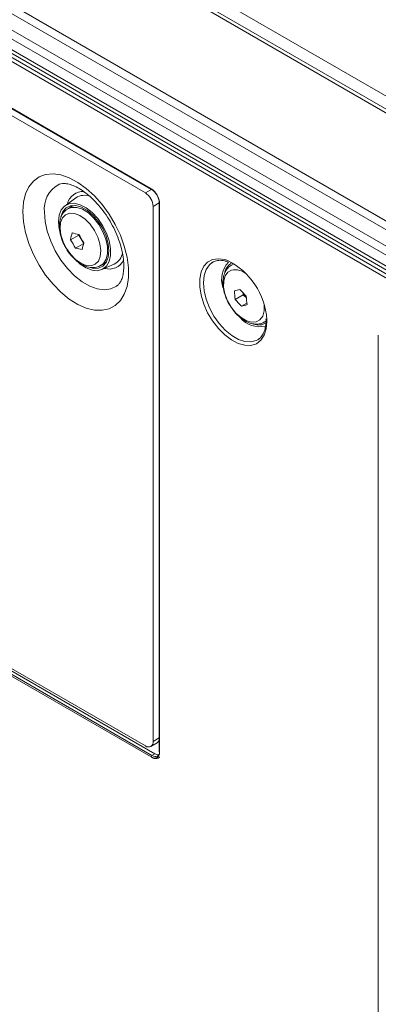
# Model space of a CAD drawing. Header units: millimetres. Extents: x 0 to 1118, y 0 to 864.
# Tile 178 of 256: x 517 to 534, y 119 to 164. Entities that reach past the tile are written whole.
import ezdxf

# ---------------------------------------------------------------- set-up
doc = ezdxf.new("R2010")
doc.units = ezdxf.units.MM

msp = doc.modelspace()

# ---------------------------------------------------------------- linework, layer by layer
at = {"color": 9, "linetype": 'Continuous', "lineweight": 0}
for p, q in [((461.1275, 202.8604), (605.2489, 119.6609)), ((604.4646, 119.3483), (460.091, 202.6934)), ((600.1916, 116.8816), (455.8181, 200.2267)), ((599.9416, 116.6177), (455.5681, 199.9628)), ((599.6184, 116.0579), (455.2449, 199.4029)), ((599.5148, 115.7094), (455.1413, 199.0545)), ((600.1515, 114.2981), (454.6814, 198.2762)), ((454.7683, 198.4284), (600.2383, 114.4503)), ((599.5148, 115.2151), (455.1413, 198.5601)), ((459.7469, 193.2367), (523.3147, 156.5398)), ((523.3147, 130.5977), (459.7469, 167.2946)), ((459.7816, 167.3554), (523.3494, 130.6585)), ((523.0501, 156.3462), (523.3329, 156.5095)), ((523.6865, 155.8971), (523.4036, 155.7338)), ((523.7035, 155.8663), (523.7035, 130.8222)), ((528.5718, 150.5134), (528.4851, 150.4502)), ((533.6926, 98.9039), (533.6926, 149.8547)), ((523.6889, 137.12), (523.6865, 137.1186)), ((523.6889, 132.163), (523.6865, 132.1644)), ((523.4036, 131.3009), (523.6865, 131.4642)), ((523.3494, 130.6585), (523.486, 130.743))]:
    msp.add_line(p, q, dxfattribs=at)
at = {"color": 7, "linetype": 'Continuous', "lineweight": 15}
for p, q in [((604.7146, 119.3731), (460.341, 202.7182)), ((455.2449, 198.3312), (599.6184, 114.9861)), ((459.7572, 193.2138), (523.325, 156.5169)), ((460.2943, 192.9009), (523.3329, 156.5095)), ((460.0115, 192.7376), (523.0501, 156.3462)), ((523.486, 130.743), (459.9231, 167.4371)), ((523.0501, 131.0967), (460.0115, 167.4881)), ((519.88, 156.1245), (519.3827, 155.7654)), ((519.6662, 155.7159), (519.5164, 155.6294)), ((523.4036, 155.7338), (523.4036, 131.3009)), ((523.6865, 155.8971), (523.6865, 137.9332)), ((523.6889, 155.8867), (523.6889, 130.8426)), ((519.6361, 154.2124), (520.0068, 154.4264)), ((520.0132, 154.4537), (520.0068, 154.4264)), ((520.0068, 154.4264), (520.2353, 154.0447)), ((519.8659, 153.8286), (520.2343, 154.0413)), ((521.0163, 153.0313), (521.166, 153.1177)), ((521.0672, 152.8475), (521.6268, 153.0986)), ((521.2188, 153.108), (521.138, 153.1016)), ((526.1386, 153.192), (526.108, 153.1742)), ((527.099, 153.1141), (526.9852, 153.0484)), ((527.1553, 151.4869), (527.526, 151.7009)), ((527.5182, 151.7793), (527.526, 151.7009)), ((527.526, 151.7009), (527.666, 151.5512)), ((527.4464, 151.1757), (527.6898, 151.3162)), ((528.4851, 150.4502), (528.5613, 150.4942)), ((528.5581, 150.6017), (528.5627, 150.5253)), ((528.1862, 149.6452), (528.2462, 149.6861)), ((523.6865, 137.9332), (523.6865, 131.4642)), ((523.6889, 137.1862), (523.6865, 137.1876)), ((523.6865, 136.7103), (523.6889, 136.7117)), ((523.6889, 136.6201), (523.6865, 136.6338)), ((523.6865, 136.6252), (523.6879, 136.6243)), ((523.6879, 136.6243), (523.6865, 136.6137)), ((523.6889, 136.6186), (523.6879, 136.6243)), ((523.6865, 132.6744), (523.6889, 132.673)), ((523.6865, 132.4845), (523.6889, 132.4831)), ((523.6889, 132.1792), (523.6865, 132.1806)), ((523.3, 131.072), (523.5829, 131.2353))]:
    msp.add_line(p, q, dxfattribs=at)
at = {"color": 9, "linetype": 'Continuous', "lineweight": 0, "flags": 128}
for points in [[(517.4524, 155.495), (517.4837, 155.0294), (517.5768, 154.5398), (517.7291, 154.0389), (517.9369, 153.5395), (518.1947, 153.0547), (518.4958, 152.5969), (518.8325, 152.1781), (519.196, 151.809), (519.5769, 151.4994), (519.9654, 151.257), (520.3513, 151.0884), (520.7247, 150.9977), (521.0759, 150.9874), (521.3959, 151.0577), (521.6762, 151.2068), (521.9098, 151.4309), (522.0904, 151.7241), (522.2135, 152.0789), (522.2759, 152.486), (522.2759, 152.9349), (522.2135, 153.414), (522.0904, 153.9109), (521.9098, 154.4127), (521.6762, 154.9064), (521.3959, 155.3792), (521.0759, 155.819), (520.7247, 156.2142), (520.3513, 156.5546), (519.9654, 156.8315), (519.5769, 157.0377), (519.196, 157.1678), (518.8325, 157.2184), (518.4958, 157.1883), (518.1947, 157.0783), (517.9369, 156.8911), (517.7291, 156.6316), (517.5768, 156.3065), (517.4837, 155.9244), (517.4524, 155.495)], [(519.502, 155.6208), (519.6828, 155.69), (519.9214, 155.6877), (520.1817, 155.6002), (520.4473, 155.4328), (520.7015, 155.1962), (520.9284, 154.9051), (521.1137, 154.578), (521.2457, 154.2353), (521.3162, 153.8986), (521.3208, 153.589), (521.2591, 153.3259), (521.135, 153.126), (521.0244, 153.0361)], [(521.7688, 152.115), (521.7354, 152.0908), (521.4772, 151.9681), (521.1803, 151.9272), (520.8545, 151.9695), (520.5112, 152.0936), (520.1619, 152.2952), (519.8185, 152.5676), (519.4928, 152.9013), (519.1959, 153.2851), (518.9377, 153.7058), (518.7272, 154.1492), (518.5715, 154.6002), (518.4759, 155.0433), (518.4437, 155.4636)], [(519.1769, 154.9978), (519.1518, 154.7328), (519.1902, 154.4332), (519.2894, 154.1194), (519.4428, 153.8128), (519.6398, 153.5343), (519.8671, 153.3028), (520.1091, 153.1341), (520.3493, 153.0398), (520.5714, 153.0262), (520.7602, 153.0943), (520.903, 153.2394), (520.9898, 153.4517), (521.0149, 153.7166), (520.9765, 154.0162), (520.8773, 154.33), (520.7239, 154.6366), (520.5269, 154.9151), (520.2996, 155.1466), (520.0577, 155.3153), (519.8174, 155.4096), (519.5953, 155.4232), (519.4065, 155.3551), (519.2637, 155.21), (519.1769, 154.9978)], [(528.5976, 150.5603), (528.5993, 150.4742), (528.5679, 150.1353), (528.4748, 149.8465), (528.3239, 149.6197), (528.1214, 149.4642), (527.8756, 149.3864), (527.5965, 149.3894), (527.2956, 149.4731), (526.9851, 149.6342), (526.6778, 149.866), (526.3863, 150.1589), (526.1224, 150.5011), (525.8971, 150.8785), (525.7195, 151.2757), (525.5969, 151.6764), (525.5344, 152.0641), (525.5344, 152.4231), (525.5969, 152.7386), (525.7195, 152.9977), (525.8971, 153.1899), (526.1224, 153.3071), (526.3863, 153.3447), (526.6778, 153.3011), (526.7748, 153.2703)], [(526.108, 153.1742), (525.9782, 153.0705), (525.8269, 152.8551), (525.7333, 152.5767), (525.7017, 152.2473), (525.7333, 151.8814), (525.8269, 151.4949), (525.9782, 151.1048), (526.1808, 150.728), (526.4257, 150.3812), (526.7023, 150.0793), (526.9984, 149.8357), (527.3011, 149.661), (527.5972, 149.5627), (527.8738, 149.5452), (528.1187, 149.6093), (528.1862, 149.6452)], [(526.992, 152.8271), (526.8183, 152.7306), (526.6947, 152.56), (526.6294, 152.3271), (526.6271, 152.0475), (526.6878, 151.7404), (526.8074, 151.4267), (526.9778, 151.1278), (527.1873, 150.8641), (527.4217, 150.6535), (527.6649, 150.5103), (527.9005, 150.4444), (528.1123, 150.4602), (528.286, 150.5567), (528.4097, 150.7273), (528.4749, 150.9603), (528.4775, 151.2368)]]:
    msp.add_lwpolyline(points, dxfattribs=at)
at = {"color": 7, "linetype": 'Continuous', "lineweight": 15, "flags": 128}
for points in [[(519.114, 155.325), (519.2092, 155.5705), (519.3618, 155.7495), (519.5636, 155.8522), (519.8037, 155.8731), (520.0692, 155.8111), (520.3458, 155.6695), (520.6186, 155.456), (520.8729, 155.1821), (521.0948, 154.8625), (521.2726, 154.5145), (521.3966, 154.1568), (521.4601, 153.8087), (521.4596, 153.4891), (521.3953, 153.215), (521.2706, 153.0013), (521.0922, 152.8595), (520.8697, 152.7973), (520.6152, 152.818), (520.3423, 152.9204), (520.0657, 153.0992), (519.838, 153.3049)], [(520.4789, 152.953), (520.6773, 152.9036), (520.9141, 152.9131), (521.1138, 153.0051), (521.2646, 153.1745), (521.358, 153.4113), (521.3883, 153.7018), (521.354, 154.0291), (521.2569, 154.3742), (521.1028, 154.7171), (520.9005, 155.0377), (520.6618, 155.3175), (520.4007, 155.5402), (520.1322, 155.6929), (519.872, 155.7667), (519.6352, 155.7572), (519.4356, 155.6652), (519.2847, 155.4958), (519.1914, 155.259), (519.1914, 155.259)], [(519.6382, 155.6997), (519.6383, 155.6999), (519.6841, 155.7664)], [(519.8112, 155.7721), (519.7261, 155.7453), (519.6662, 155.7159)], [(519.1114, 154.6996), (519.0814, 155.0261), (519.114, 155.325)], [(521.166, 153.1177), (521.2016, 153.1403), (521.2873, 153.2152)], [(528.4851, 150.4502), (528.474, 150.444), (528.4669, 150.4402)]]:
    msp.add_lwpolyline(points, dxfattribs=at)
at = {"color": 9, "linetype": 'Continuous', "lineweight": 0}
for centre, radius, start, end in [((519.696, 155.6269), 1.2629, 118.48246, 187.43248), ((523.3392, 156.5371), 0.0247, 173.76303, 234.92479), ((520.1995, 155.6819), 0.7279, 85.67125, 167.26354), ((523.7135, 155.8889), 0.0247, 185.07867, 246.24147), ((521.3996, 153.6052), 0.7351, 253.21005, 333.41259), ((527.1381, 152.0274), 0.8129, 49.81629, 100.35521), ((523.7135, 130.8448), 0.0247, 185.07867, 246.24147), ((523.3916, 130.5941), 0.077, 123.22971, 177.34769)]:
    msp.add_arc(centre, radius, start, end, dxfattribs=at)
at = {"color": 7, "linetype": 'Continuous', "lineweight": 15}
for centre, radius, start, end in [((523.3353, 156.5391), 0.0244, 245.16974, 302.83987), ((522.9189, 155.8622), 0.7684, 2.60548, 57.39452), ((520.2719, 155.528), 0.7137, 68.71904, 123.2985), ((522.636, 155.6989), 0.7684, 2.60548, 57.39452), ((523.7132, 155.8845), 0.0244, 117.16178, 174.82965), ((522.9437, 153.6015), 3.3636, 164.05778, 169.53619), ((523.8214, 156.4578), 4.7496, 208.21346, 213.61171), ((520.6251, 157.7621), 3.3637, 254.20554, 259.51151), ((524.1981, 156.7), 4.7496, 208.21346, 213.61171), ((520.7815, 157.0653), 3.3637, 254.20554, 259.51151), ((523.4768, 153.1469), 3.3636, 164.05778, 169.53619), ((521.313, 153.73), 0.7051, 296.42993, 350.55918), ((527.6507, 152.4043), 1.1167, 135.69408, 199.30256), ((527.2836, 152.5857), 0.6251, 121.60474, 163.80209), ((525.4, 150.3776), 3.2028, 3.27047, 64.57989), ((525.3116, 158.5407), 6.9092, 285.14777, 287.33187), ((531.0059, 152.0642), 3.8937, 182.8353, 188.52755), ((530.7419, 154.8089), 4.4239, 220.33852, 225.85913), ((531.5499, 151.8268), 3.8937, 182.8353, 188.52755), ((530.5273, 154.3505), 4.4239, 220.33852, 225.85913), ((525.641, 157.8448), 6.9092, 285.14777, 287.33187), ((528.2748, 151.4111), 1.174, 220.20654, 282.85114), ((528.2231, 150.9626), 0.6479, 249.44673, 302.85647), ((523.1881, 131.2659), 0.2184, 230.79671, 9.21404), ((523.4486, 131.4339), 0.2398, 304.05635, 7.25583)]:
    msp.add_arc(centre, radius, start, end, dxfattribs=at)
for centre, major_axis, ratio, start_param, end_param in [((523.3146, 156.0907), (-0.275, 0.4763), 0.5775574, 3.9272244, 5.4977162), ((523.3499, 131.0673), (-0.2488, 0.4339), 0.5771669, 2.3581712, 3.9286629), ((523.4859, 131.1514), (-0.2501, 0.4332), 0.5772057, 2.356428, 2.8768474)]:
    msp.add_ellipse(centre, major_axis=major_axis, ratio=ratio, start_param=start_param, end_param=end_param, dxfattribs=at)
at = {"color": 9, "linetype": 'Continuous', "lineweight": 0}
msp.add_ellipse((523.3146, 131.0469), major_axis=(-0.2751, 0.4765), ratio=0.5772057, start_param=2.356428, end_param=3.9269197, dxfattribs=at)
at = {"color": 7, "linetype": 'Continuous', "lineweight": 15}
for points, knots in [([(519.1034, 156.7366), (519.1127, 156.7419), (519.1547, 156.7662), (519.2592, 156.7818), (519.4449, 156.7763), (519.6806, 156.717), (519.9553, 156.5951), (520.2471, 156.4128), (520.5466, 156.1719), (520.8431, 155.8767), (521.1259, 155.5343), (521.3849, 155.1544), (521.6111, 154.7487), (521.7969, 154.3305), (521.9369, 153.9138), (522.0279, 153.5133), (522.0697, 153.1433), (522.0653, 152.8171), (522.0212, 152.5459), (521.948, 152.3388), (521.8606, 152.195), (521.8019, 152.1442), (521.7722, 152.1185)], [0, 0, 0, 0, 0.0152538, 0.0695235, 0.1193363, 0.1725381, 0.2237461, 0.2747495, 0.3260805, 0.3779569, 0.4303313, 0.4830587, 0.5359612, 0.5888418, 0.6414606, 0.6936349, 0.745206, 0.7960908, 0.8463985, 0.8966315, 0.9477086, 1, 1, 1, 1]), ([(519.5018, 155.6095), (519.4596, 155.5839), (519.3518, 155.5184), (519.2296, 155.345), (519.1808, 155.1902), (519.1561, 155.1117)], [0, 0, 0, 0, 0.2408649, 0.6151036, 1, 1, 1, 1]), ([(519.1561, 155.1117), (519.1463, 155.0601), (519.1193, 154.917), (519.1255, 154.6588), (519.191, 154.3438), (519.2878, 154.0708), (519.3774, 153.9175), (519.4088, 153.8636)], [0, 0, 0, 0, 0.1363677, 0.3777104, 0.6226545, 0.8674064, 1, 1, 1, 1]), ([(519.4088, 153.8636), (519.4334, 153.8173), (519.5118, 153.6694), (519.6887, 153.4486), (519.9267, 153.2182), (520.1899, 153.046), (520.4544, 152.9473), (520.7038, 152.9294), (520.8982, 152.9618), (520.9911, 153.0255), (521.0224, 153.0469)], [0, 0, 0, 0, 0.0680628, 0.2174202, 0.3679013, 0.5205925, 0.6760567, 0.8090041, 0.9356744, 1, 1, 1, 1]), ([(526.1158, 153.1684), (526.1402, 153.186), (526.2236, 153.2462), (526.4059, 153.2763), (526.6201, 153.2707), (526.7659, 153.2163), (526.8177, 153.197)], [0, 0, 0, 0, 0.1413412, 0.482282, 0.816005, 1, 1, 1, 1]), ([(526.999, 153.0553), (526.9971, 153.0546), (526.9237, 153.0242), (526.8059, 152.9132), (526.6758, 152.717), (526.6031, 152.4746), (526.5853, 152.1964), (526.6258, 151.888), (526.7265, 151.5702), (526.8399, 151.3185), (526.9302, 151.1896), (526.9551, 151.1542)], [0, 0, 0, 0, 0.0032247, 0.129392, 0.2537184, 0.3819973, 0.5182611, 0.6603076, 0.8034012, 0.9460248, 1, 1, 1, 1]), ([(526.9551, 151.1542), (526.9936, 151.0941), (527.0944, 150.9369), (527.2986, 150.7231), (527.5519, 150.5255), (527.8139, 150.3986), (528.0668, 150.3479), (528.2864, 150.3589), (528.4062, 150.4172), (528.4575, 150.4422)], [0, 0, 0, 0, 0.1017393, 0.2663156, 0.4328374, 0.6023425, 0.7523663, 0.8939136, 1, 1, 1, 1]), ([(528.5496, 150.3325), (528.5371, 150.2482), (528.5106, 150.0686), (528.408, 149.8606), (528.3151, 149.7294), (528.2461, 149.6908), (528.2363, 149.6854)], [0, 0, 0, 0, 0.2886409, 0.6151823, 0.9454012, 1, 1, 1, 1]), ([(528.5627, 150.5253), (528.5631, 150.4692), (528.5636, 150.4008), (528.5517, 150.343), (528.5496, 150.3325)], [0, 0, 0, 0, 0.8193158, 1, 1, 1, 1]), ([(523.325, 130.5748), (523.3531, 130.5604), (523.4354, 130.5183), (523.5609, 130.5084), (523.6645, 130.5402), (523.6932, 130.5846), (523.698, 130.5921)], [0, 0, 0, 0, 0.203643, 0.5962998, 0.9324479, 1, 1, 1, 1])]:
    msp.add_open_spline(points, degree=3, knots=knots, dxfattribs=at)

doc.saveas('drawing.dxf')
